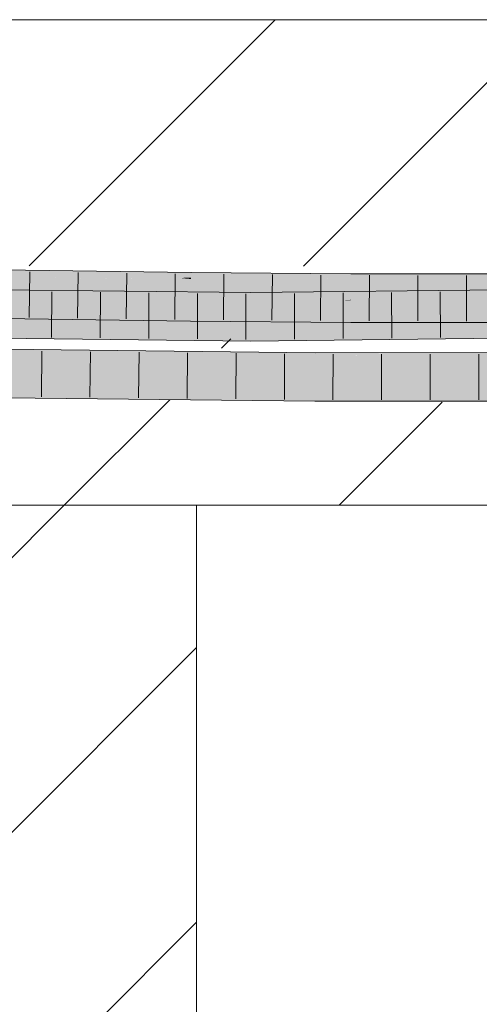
# Model space of a CAD drawing. Extents: x -720 to 300, y 62 to 1107.
# Tile 109 of 250: x 208.74 to 211.1, y 713.03 to 718.1. Entities that reach past the tile are written whole.
import ezdxf
from ezdxf.lldxf.tags import DXFTag

# ---------------------------------------------------------------- set-up
doc = ezdxf.new("R2010")
doc.units = 0
doc.layers.get('0').update_dxf_attribs({"lineweight": 35})
doc.layers.add('E_Detail_Linie_Text_Bem', color=7, linetype='Continuous', lineweight=13)
for name, color, linetype, lineweight, true_color in [('E_Detail_Wandschraffur', 7, 'Continuous', 5, 0xc0c0c0), ('E_Leerrohr 25-A06G9FMB8I', 7, 'Continuous', 9, 0xff8000), ('E_Leerrohr 25-Shading', 7, 'Continuous', 9, 0xff8000)]:
    doc.layers.add(name, color=color, linetype=linetype, lineweight=lineweight, true_color=true_color)
tags = doc.linetypes.add('fein_strichliert', pattern=[4, 1, -2, 1]).pattern_tags.tags
tags[8:9] = [DXFTag(74, 4), DXFTag(75, 0), DXFTag(340, '0'), DXFTag(46, 0.0), DXFTag(50, 0.0), DXFTag(44, 0.0), DXFTag(45, 0.0)]
tags[6:7] = [DXFTag(74, 4), DXFTag(75, 0), DXFTag(340, '0'), DXFTag(46, 0.0), DXFTag(50, 0.0), DXFTag(44, 0.0), DXFTag(45, 0.0)]
tags[4:5] = [DXFTag(74, 4), DXFTag(75, 0), DXFTag(340, '0'), DXFTag(46, 0.0), DXFTag(50, 0.0), DXFTag(44, 0.0), DXFTag(45, 0.0)]

# ---------------------------------------------------------------- blocks, each defined once
blk = doc.blocks.new('Shading-A06G9FDB8I', base_point=(181.435, 714.5839))
at = {"layer": 'E_Leerrohr 25-Shading', "color": 31, "true_color": 0xfabd7f}
for points in [[(207.9769, 716.7853), (207.8735, 716.7054), (208.7668, 716.7724), (208.7663, 716.7386)], [(209.4173, 716.7638), (208.7668, 716.7724), (208.7663, 716.7386)], [(207.8735, 716.7054), (207.8647, 716.6987), (208.7663, 716.7386), (208.7655, 716.684)], [(208.7655, 716.684), (209.4173, 716.7638), (208.7663, 716.7386)], [(208.7655, 716.684), (209.6183, 716.6727), (209.4173, 716.7638), (209.6192, 716.7612)], [(210.4416, 716.6661), (210.442, 716.7545), (209.6183, 716.6727), (209.6192, 716.7612)], [(210.4416, 716.6661), (211.0466, 716.6654), (210.442, 716.7545), (211.0467, 716.7538)], [(211.0466, 716.6654), (211.2543, 716.6652), (211.0467, 716.7538), (211.254, 716.7535)], [(208.4343, 716.6746), (207.6802, 716.6446), (209.9265, 716.6583), (207.6803, 716.6319)], [(207.864, 716.6589), (208.7652, 716.6581), (207.8645, 716.6838), (208.7654, 716.676)], [(208.7654, 716.676), (208.7655, 716.684), (207.8645, 716.6838), (207.8647, 716.6987)], [(208.7652, 716.6581), (209.6181, 716.6587), (208.7654, 716.676), (209.6182, 716.6699)], [(208.7654, 716.676), (209.6182, 716.6699), (208.7655, 716.6818), (209.6183, 716.6727)], [(209.6183, 716.6727), (208.7655, 716.684), (208.7655, 716.6818)], [(210.4416, 716.6661), (209.6183, 716.6727), (209.6182, 716.6699)], [(209.9265, 716.6583), (211.5332, 716.6333), (212.4121, 716.6863), (212.4129, 716.6432)], [(209.9265, 716.6092), (209.9265, 716.6583), (207.6804, 716.6054), (207.6803, 716.6319)], [(207.8638, 716.6456), (207.8632, 716.6104), (208.7648, 716.6333), (208.7642, 716.5956)], [(207.8639, 716.6484), (207.8638, 716.6456), (208.765, 716.6499), (208.7648, 716.6333)], [(207.8639, 716.6484), (208.765, 716.6499), (207.864, 716.6589), (208.7652, 716.6581)], [(208.7648, 716.6333), (208.7642, 716.5956), (209.6177, 716.623), (209.6173, 716.5844)], [(209.618, 716.6503), (208.765, 716.6499), (209.6177, 716.623), (208.7648, 716.6333)], [(208.765, 716.6499), (209.618, 716.6526), (208.7652, 716.6581), (209.6181, 716.6587)], [(208.765, 716.6499), (209.618, 716.6503), (209.4574, 716.6522)], [(209.618, 716.6503), (209.618, 716.6526), (209.4574, 716.6522)], [(209.6177, 716.623), (209.6173, 716.5844), (210.4414, 716.6152), (210.4412, 716.5777)], [(210.4414, 716.6208), (210.4415, 716.6417), (209.6177, 716.623), (209.618, 716.6503)], [(210.4414, 716.6208), (209.6177, 716.623), (209.9266, 716.6201)], [(209.618, 716.6526), (210.4416, 716.6574), (209.6181, 716.6587), (210.4416, 716.6614)], [(210.4106, 716.6551), (210.4416, 716.6574), (209.618, 716.6518), (209.618, 716.6526)], [(210.2571, 716.6436), (210.4106, 716.6551), (209.618, 716.6503), (209.618, 716.6518)], [(209.6181, 716.6587), (210.4416, 716.6614), (209.6182, 716.6699), (210.4416, 716.6661)], [(209.9265, 716.6583), (209.9265, 716.6183), (211.6584, 716.6313), (211.1022, 716.6242)], [(212.4129, 716.641), (209.9265, 716.6092), (212.413, 716.6355), (210.6897, 716.6063)], [(209.9265, 716.6183), (209.9265, 716.6092), (211.1022, 716.6242)], [(210.4414, 716.6152), (210.4414, 716.6208), (209.9266, 716.6201)], [(210.4415, 716.6451), (210.4416, 716.6552), (210.2571, 716.6436), (210.4106, 716.6551)], [(210.2571, 716.6436), (210.4415, 716.6417), (210.4415, 716.6451)], [(210.4416, 716.6552), (210.4416, 716.6574), (210.4106, 716.6551)], [(210.9874, 716.6365), (210.4415, 716.6417), (210.771, 716.6132), (210.4414, 716.6152)], [(210.4415, 716.6451), (211.1427, 716.6531), (210.4416, 716.6552), (211.2171, 716.6612)], [(210.9874, 716.6365), (211.1427, 716.6531), (210.4415, 716.6417), (210.4415, 716.6451)], [(211.0466, 716.6654), (210.4416, 716.6661), (210.4416, 716.6614)], [(211.2543, 716.6652), (211.0466, 716.6654), (210.4416, 716.6574), (210.4416, 716.6614)], [(211.2543, 716.6652), (210.4416, 716.6574), (211.2519, 716.6649)], [(211.2171, 716.6612), (211.2519, 716.6649), (210.4416, 716.6552), (210.4416, 716.6574)], [(210.6897, 716.6063), (212.4137, 716.5996), (212.413, 716.6355)], [(211.1041, 716.6111), (210.9874, 716.6365), (210.771, 716.6132)], [(211.2544, 716.6339), (211.2543, 716.6545), (210.9874, 716.6365), (211.1427, 716.6531)], [(211.2544, 716.6339), (210.9874, 716.6365), (211.2545, 716.6103), (211.1041, 716.6111)], [(209.9265, 716.4815), (209.9265, 716.5699), (207.1281, 716.5121), (207.1291, 716.6005)], [(209.9265, 716.6092), (208.5336, 716.6068), (209.9265, 716.5699), (208.5338, 716.5851)], [(210.6897, 716.6063), (209.9265, 716.6092), (209.9265, 716.5933)], [(212.4137, 716.5996), (210.6897, 716.6063), (209.9265, 716.5699), (209.9265, 716.5933)], [(212.4137, 716.5996), (209.9265, 716.5699), (212.2382, 716.5959)], [(212.4154, 716.5095), (212.4137, 716.5979), (209.9265, 716.4815), (209.9265, 716.5699)], [(210.4414, 716.6152), (210.4412, 716.5777), (210.771, 716.6132)], [(211.2546, 716.5786), (211.1041, 716.6111), (210.4412, 716.5777), (210.771, 716.6132)], [(211.2546, 716.5786), (210.4412, 716.5777), (211.1585, 716.5769)], [(210.2575, 716.2598), (210.258, 716.3482), (208.6581, 716.2775), (208.6593, 716.3659)], [(211.7254, 716.2604), (211.7247, 716.3488), (210.2575, 716.2598), (210.258, 716.3482)], [(209.9608, 716.2467), (210.2575, 716.2598), (208.6577, 716.2429), (208.658, 716.2684)], [(210.2575, 716.2598), (208.6581, 716.2775), (208.658, 716.2684)], [(208.6577, 716.2429), (208.6571, 716.2017), (209.9608, 716.2467), (209.049, 716.2065)], [(210.2573, 716.2211), (210.2574, 716.2476), (209.049, 716.2065), (209.9608, 716.2467)], [(209.049, 716.2065), (210.2571, 716.1856), (210.2573, 716.2211)], [(210.2574, 716.2476), (210.2575, 716.2598), (209.9608, 716.2467)], [(210.257, 716.1714), (211.7262, 716.172), (210.2571, 716.1856), (211.7258, 716.2233)], [(210.2571, 716.1856), (211.7258, 716.2233), (210.2573, 716.2211), (211.7255, 716.2472)], [(210.2573, 716.2211), (211.7255, 716.2472), (210.2574, 716.2476), (211.7254, 716.2604)], [(211.7254, 716.2604), (210.2575, 716.2598), (210.2574, 716.2476)], [(209.049, 716.2065), (208.6569, 716.1891), (210.2571, 716.1856), (209.8012, 716.1765)], [(208.6571, 716.2017), (208.6569, 716.1891), (209.049, 716.2065)], [(209.8012, 716.1765), (210.257, 716.1714), (210.2571, 716.1856)]]:
    blk.add_solid(points, dxfattribs=at)
at = {"layer": 'E_Leerrohr 25-Shading', "color": 43, "true_color": 0xd7ab7f}
for points in [[(208.7672, 716.796), (208.3154, 716.8156), (207.9769, 716.7853), (207.9678, 716.7854)], [(207.9769, 716.7853), (208.7668, 716.7724), (208.7672, 716.796)], [(208.7674, 716.809), (208.3229, 716.8163), (208.7672, 716.796), (208.3154, 716.8156)], [(208.7668, 716.7724), (209.2095, 716.8032), (208.7672, 716.796)], [(209.5623, 716.7696), (209.2095, 716.8032), (209.4137, 716.7639), (208.7668, 716.7724)], [(209.2095, 716.8032), (208.7674, 716.809), (208.7672, 716.796)], [(209.6196, 716.7977), (209.2095, 716.8032), (209.6193, 716.7719), (209.5623, 716.7696)], [(209.6192, 716.7642), (210.4421, 716.7694), (210.1439, 716.7935), (210.4422, 716.7911)], [(209.6192, 716.7642), (210.1439, 716.7935), (209.6193, 716.7719)], [(210.1439, 716.7935), (209.6196, 716.7977), (209.6193, 716.7719)], [(211.2539, 716.7794), (211.2539, 716.7902), (210.4421, 716.7694), (210.4422, 716.7911)], [(211.2539, 716.7794), (210.4421, 716.7694), (211.254, 716.758), (210.4421, 716.7632)], [(209.6192, 716.7642), (209.5623, 716.7696), (209.4173, 716.7638), (209.4137, 716.7639)], [(209.5134, 716.764), (209.4173, 716.7638), (209.6192, 716.7623), (209.6192, 716.7612)], [(209.6192, 716.7642), (209.5134, 716.764), (209.6192, 716.7623)], [(209.5623, 716.7696), (209.6192, 716.7642), (209.6193, 716.7719)], [(209.763, 716.7651), (209.6192, 716.7642), (210.1362, 716.7603)], [(210.442, 716.7545), (210.1362, 716.7603), (209.6192, 716.7623), (209.6192, 716.7642)], [(210.442, 716.7545), (209.6192, 716.7623), (209.6192, 716.7612)], [(209.8793, 716.7659), (209.763, 716.7651), (210.442, 716.7581), (210.1362, 716.7603)], [(209.9067, 716.7661), (209.8793, 716.7659), (210.442, 716.759), (210.442, 716.7581)], [(210.1458, 716.7675), (209.9067, 716.7661), (210.4421, 716.7632), (210.442, 716.759)], [(209.9265, 716.6583), (212.4121, 716.6863), (211.1712, 716.7089), (212.4114, 716.7228)], [(210.442, 716.7581), (210.1362, 716.7603), (210.442, 716.7564)], [(210.1362, 716.7603), (210.442, 716.7545), (210.442, 716.7564)], [(210.4421, 716.7632), (210.4421, 716.7694), (210.1458, 716.7675)], [(211.254, 716.758), (210.4421, 716.7632), (211.254, 716.7551), (210.442, 716.759)], [(210.442, 716.759), (210.442, 716.7581), (211.254, 716.7551), (211.254, 716.7537)], [(211.254, 716.7537), (210.442, 716.7581), (211.0467, 716.7538), (210.442, 716.7564)], [(210.442, 716.7564), (210.442, 716.7545), (211.0467, 716.7538)], [(211.254, 716.7537), (211.0467, 716.7538), (211.254, 716.7535)], [(207.7153, 716.6901), (207.4519, 716.6854), (208.8835, 716.6926), (208.8342, 716.6907)], [(208.8342, 716.6907), (207.4519, 716.6854), (208.4319, 716.6746)], [(208.3461, 716.7016), (207.7153, 716.6901), (209.0344, 716.6987), (208.8835, 716.6926)], [(208.7105, 716.7082), (208.3461, 716.7016), (209.1521, 716.7034), (209.0344, 716.6987)], [(209.9266, 716.6949), (208.8342, 716.6907), (208.4343, 716.6746), (208.4319, 716.6746)], [(209.9266, 716.6949), (208.4343, 716.6746), (209.9266, 716.6804)], [(208.4343, 716.6746), (209.9265, 716.6583), (209.9266, 716.6804)], [(208.8342, 716.6907), (209.9266, 716.6949), (208.8835, 716.6926)], [(208.8835, 716.6926), (209.9266, 716.6949), (209.0344, 716.6987)], [(209.0344, 716.6987), (209.9266, 716.6949), (209.1521, 716.7034)], [(209.9265, 716.6583), (211.1712, 716.7089), (209.9266, 716.6804)], [(211.1712, 716.7089), (209.9266, 716.6949), (209.9266, 716.6804)], [(207.8632, 716.6104), (207.8731, 716.6074), (208.7642, 716.5956), (208.7639, 716.5732)], [(207.8731, 716.6074), (207.9929, 716.5716), (208.7639, 716.5732), (208.7637, 716.559)], [(208.7637, 716.559), (209.4239, 716.5503), (208.7639, 716.5732)], [(209.4239, 716.5503), (208.7642, 716.5956), (208.7639, 716.5732)], [(209.4239, 716.5503), (209.6169, 716.5478), (208.7642, 716.5956), (209.6173, 716.5844)], [(210.441, 716.5411), (210.4412, 716.5777), (209.6169, 716.5478), (209.6173, 716.5844)], [(210.441, 716.5411), (211.1585, 716.5403), (210.4412, 716.5777), (211.1585, 716.5769)], [(209.9265, 716.4815), (207.1281, 716.5121), (209.9265, 716.4652), (207.3364, 716.5071)], [(209.9264, 716.4449), (207.3364, 716.5071), (207.2328, 716.4997), (207.1441, 716.5102)], [(209.9264, 716.4449), (207.2328, 716.4997), (208.4412, 716.4611)], [(207.3364, 716.5071), (209.9264, 716.4449), (209.9265, 716.4652)], [(209.9264, 716.4449), (212.4161, 716.4729), (209.9265, 716.4652), (212.4158, 716.4916)], [(212.4158, 716.4916), (212.4154, 716.5095), (209.9265, 716.4652), (209.9265, 716.4815)], [(208.6594, 716.3697), (208.6593, 716.3659), (210.258, 716.3482)], [(210.258, 716.3533), (208.6595, 716.3802), (210.258, 716.3482), (208.6594, 716.3697)], [(210.2581, 716.3638), (208.6596, 716.3832), (210.258, 716.3533), (208.6595, 716.3802)], [(210.2581, 716.3683), (210.2582, 716.3799), (208.6596, 716.3848), (208.6597, 716.3917)], [(210.2581, 716.3683), (208.6596, 716.3848), (209.9268, 716.3708)], [(209.9513, 716.3706), (208.6596, 716.3848), (210.2581, 716.3638), (208.6596, 716.3832)], [(210.2582, 716.3799), (210.2582, 716.3848), (208.6597, 716.3917), (208.6599, 716.4025)], [(210.2581, 716.3672), (210.2581, 716.3683), (209.9268, 716.3708)], [(210.2581, 716.3672), (209.9513, 716.3706), (210.2581, 716.3643)], [(209.9513, 716.3706), (210.2581, 716.3638), (210.2581, 716.3643)], [(211.7245, 716.3712), (211.7244, 716.3835), (210.2581, 716.3683), (210.2582, 716.3799)], [(210.2581, 716.3672), (211.2529, 716.3702), (210.2581, 716.3683)], [(210.2581, 716.3672), (211.7245, 716.3654), (211.2529, 716.3702), (211.7245, 716.3654)], [(210.2581, 716.3672), (210.2581, 716.3638), (211.7245, 716.3654), (211.7246, 716.3604)], [(210.2582, 716.3799), (211.009, 716.3818), (210.2582, 716.3848), (211.009, 716.3851)], [(211.009, 716.3818), (211.7244, 716.3835), (211.009, 716.3851), (211.7243, 716.3854)], [(211.7247, 716.3488), (210.3545, 716.3636), (210.258, 716.3533), (210.2581, 716.3638)], [(211.7247, 716.3488), (210.258, 716.3533), (210.258, 716.3482)], [(211.7246, 716.3604), (210.3545, 716.3636), (211.7246, 716.3542)], [(210.3545, 716.3636), (211.7247, 716.3488), (211.7246, 716.3542)], [(208.6564, 716.1525), (209.8012, 716.1765), (208.6568, 716.1788)], [(208.6564, 716.1525), (210.2568, 716.1348), (209.8012, 716.1765), (210.257, 716.1714)], [(209.8012, 716.1765), (208.6569, 716.1891), (208.6568, 716.1788)], [(211.7265, 716.1354), (211.7262, 716.172), (210.2568, 716.1348), (210.257, 716.1714)]]:
    blk.add_solid(points, dxfattribs=at)
blk = doc.blocks.new('Referenz-A06G9FMD8I')
at = {"layer": 'E_Detail_Linie_Text_Bem', "linetype": 'Continuous', "ltscale": 0.13}
for p, q in [((199.5704, 718.0996), (259.5484, 718.0996)), ((211.3704, 715.5996), (199.5704, 715.5996)), ((209.6474, 715.5996), (207.1474, 715.5996)), ((209.6474, 703.7996), (209.6474, 715.5996))]:
    blk.add_line(p, q, dxfattribs=at)
at = {"layer": 'E_Detail_Wandschraffur', "linetype": 'ByBlock', "ltscale": 0.13}
for p, q in [((208.7856, 716.8327), (210.0525, 718.0996)), ((210.3809, 715.5996), (210.9115, 716.1302)), ((207.1474, 712.3661), (209.6474, 714.8661))]:
    blk.add_line(p, q, dxfattribs=at)
at = {"layer": 'E_Detail_Wandschraffur', "linetype": 'fein_strichliert', "ltscale": 0.13}
for p, q in [((210.1979, 716.8308), (211.4667, 718.0996)), ((209.7752, 716.4081), (209.8241, 716.4571)), ((208.9667, 715.5996), (209.5097, 716.1426)), ((207.1474, 713.7803), (208.9667, 715.5996)), ((207.1474, 710.9519), (209.6474, 713.4519))]:
    blk.add_line(p, q, dxfattribs=at)
at = {"layer": 'E_Leerrohr 25-A06G9FMB8I', "linetype": 'Continuous', "ltscale": 0.13}
for p, q in [((208.7674, 716.809), (207.8668, 716.8237)), ((209.6196, 716.7978), (208.7674, 716.809)), ((208.7886, 716.8012), (208.7851, 716.5663)), ((209.0384, 716.7979), (209.0353, 716.563)), ((209.2883, 716.7946), (209.2854, 716.5596)), ((209.5381, 716.7913), (209.5355, 716.5563)), ((210.4422, 716.7911), (209.6196, 716.7978)), ((209.7879, 716.7889), (209.7857, 716.5539)), ((210.0377, 716.7869), (210.0359, 716.5519)), ((210.2875, 716.7848), (210.2861, 716.5498)), ((211.2539, 716.7902), (210.4422, 716.7911)), ((210.5372, 716.7835), (210.5363, 716.5485)), ((210.7869, 716.7832), (210.7866, 716.5482)), ((211.0366, 716.7829), (211.0369, 716.5479)), ((209.9266, 716.6949), (207.1305, 716.7255)), ((212.4114, 716.7229), (209.9266, 716.6949)), ((208.9025, 716.6986), (208.9014, 716.4636)), ((209.1524, 716.6959), (209.1515, 716.4609)), ((209.4022, 716.6931), (209.4016, 716.4581)), ((209.6521, 716.6904), (209.6517, 716.4554)), ((209.902, 716.6876), (209.9018, 716.4526)), ((210.1517, 716.6899), (210.152, 716.4549)), ((210.4015, 716.6927), (210.4022, 716.4577)), ((210.6512, 716.6955), (210.6525, 716.4605)), ((210.901, 716.6984), (210.9027, 716.4634)), ((208.7637, 716.559), (207.8626, 716.5737)), ((209.6169, 716.5478), (208.7637, 716.559)), ((210.441, 716.5411), (209.6169, 716.5478)), ((211.2547, 716.5402), (210.441, 716.5411)), ((209.9264, 716.4449), (207.1277, 716.4755)), ((212.4161, 716.4729), (209.9264, 716.4449)), ((210.2582, 716.3848), (208.6599, 716.4025)), ((208.8518, 716.3929), (208.8488, 716.1579)), ((209.1017, 716.3901), (209.099, 716.1551)), ((209.3515, 716.3874), (209.3491, 716.1524)), ((209.6013, 716.3846), (209.5992, 716.1496)), ((209.8512, 716.3818), (209.8494, 716.1468)), ((210.101, 716.3791), (210.0995, 716.1441)), ((211.7243, 716.3854), (210.2582, 716.3848)), ((210.3508, 716.3774), (210.3497, 716.1424)), ((210.6005, 716.3775), (210.6, 716.1425)), ((210.8502, 716.3776), (210.8503, 716.1426)), ((211.0999, 716.3777), (211.1005, 716.1427)), ((210.2568, 716.1348), (208.6564, 716.1525)), ((211.7265, 716.1354), (210.2568, 716.1348))]:
    blk.add_line(p, q, dxfattribs=at)

msp = doc.modelspace()

# ---------------------------------------------------------------- block references
at = {"color": 8, "lineweight": 25, "ltscale": 0.25, "true_color": 0x808080}
msp.add_blockref('Referenz-A06G9FMD8I', (0, 0), dxfattribs=at)
msp.add_blockref('Shading-A06G9FDB8I', (181.435, 714.5839))

doc.saveas('drawing.dxf')
